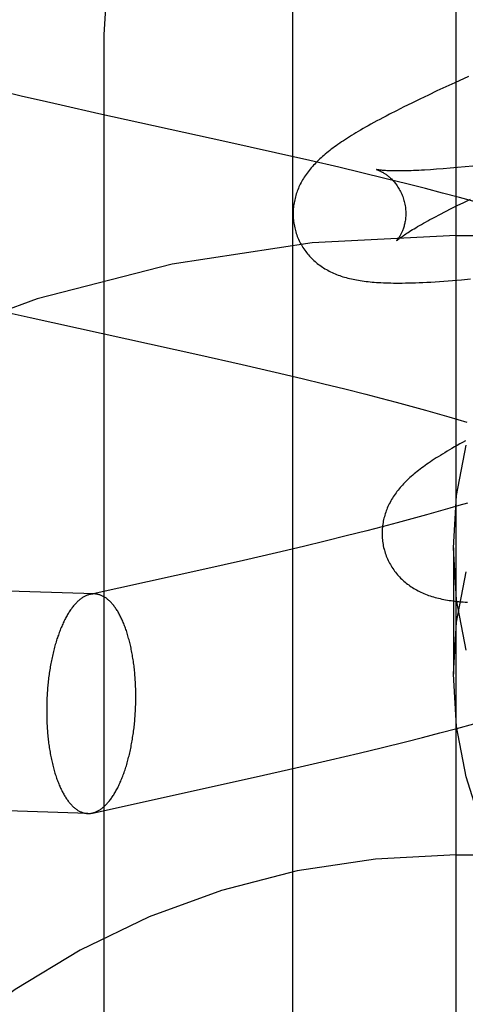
# Model space of a CAD drawing. Header units: inches. Extents: x 0 to 218, y 0 to 141.
# Tile 34 of 76: x 67.0993 to 67.1784, y 72.7799 to 72.9548. Entities that reach past the tile are written whole.
import ezdxf

# ---------------------------------------------------------------- set-up
doc = ezdxf.new("R2010")
doc.units = ezdxf.units.IN
doc.header["$LTSCALE"] = 11.987179
doc.header["$MEASUREMENT"] = 0
doc.linetypes.add('HIDDEN', pattern=[0.2, 0.1, -0.1])
doc.layers.add('DEFAULT_2', color=8, linetype='HIDDEN')
doc.layers.add('MAIN_RH_DOOR_ASSEMBLY', color=7, linetype='CONTINUOUS')

msp = doc.modelspace()

# ---------------------------------------------------------------- linework, layer by layer
at = {"layer": 'DEFAULT_2', "color": 8, "linetype": 'HIDDEN'}
for p, q in [((67.1768, 69.55728), (67.1768, 75.05779)), ((67.1143, 72.20913), (67.1143, 72.95218)), ((67.17901, 72.94472), (67.17656, 72.94361)), ((67.17656, 72.94361), (67.17497, 72.94288)), ((67.09983, 72.9412), (67.09701, 72.94187)), ((67.10279, 72.9405), (67.09983, 72.9412)), ((67.17187, 72.94143), (67.17036, 72.94071)), ((67.1734, 72.94216), (67.17187, 72.94143)), ((67.17497, 72.94288), (67.1734, 72.94216)), ((67.1067, 72.93961), (67.10279, 72.9405)), ((67.11336, 72.93811), (67.1067, 72.93961)), ((67.16891, 72.94001), (67.16751, 72.93932)), ((67.17036, 72.94071), (67.16891, 72.94001)), ((67.13573, 72.93319), (67.11336, 72.93811)), ((67.16619, 72.93865), (67.16495, 72.93801)), ((67.16751, 72.93932), (67.16619, 72.93865)), ((67.14473, 72.93118), (67.13573, 72.93319)), ((67.15083, 72.92979), (67.14473, 72.93118)), ((67.15595, 72.92859), (67.15083, 72.92979)), ((67.16005, 72.92762), (67.15595, 72.92859)), ((67.16416, 72.92662), (67.16005, 72.92762)), ((67.17334, 72.92824), (67.17223, 72.92816)), ((67.17452, 72.92833), (67.17334, 72.92824)), ((67.17575, 72.92843), (67.17452, 72.92833)), ((67.17704, 72.92854), (67.17575, 72.92843)), ((67.17838, 72.92867), (67.17704, 72.92854)), ((67.17978, 72.92881), (67.17838, 72.92867)), ((67.16826, 72.9256), (67.16416, 72.92662)), ((67.17133, 72.92482), (67.16826, 72.9256)), ((67.17438, 72.92403), (67.17133, 72.92482)), ((67.17742, 72.92322), (67.17438, 72.92403)), ((67.177, 72.9218), (67.17814, 72.92236)), ((67.18044, 72.9224), (67.17742, 72.92322)), ((67.17814, 72.92236), (67.17933, 72.92294)), ((67.17301, 72.91976), (67.17392, 72.92024)), ((67.17392, 72.92024), (67.17489, 72.92074)), ((67.17489, 72.92074), (67.17592, 72.92126)), ((67.17592, 72.92126), (67.177, 72.9218)), ((67.1768, 72.91646), (67.6768, 72.91646)), ((67.17618, 72.90849), (67.17777, 72.90862)), ((67.17777, 72.90862), (67.17937, 72.90877)), ((67.09578, 72.90312), (67.10121, 72.90189)), ((67.10121, 72.90189), (67.13095, 72.89533)), ((67.13095, 72.89533), (67.13881, 72.89355)), ((67.13881, 72.89355), (67.14466, 72.8922)), ((67.14466, 72.8922), (67.14948, 72.89106)), ((67.14948, 72.89106), (67.15329, 72.89014)), ((67.15329, 72.89014), (67.15705, 72.88922)), ((67.15705, 72.88922), (67.16074, 72.88828)), ((67.16074, 72.88828), (67.16346, 72.88758)), ((67.16346, 72.88758), (67.16614, 72.88688)), ((67.16614, 72.88688), (67.16876, 72.88617)), ((67.16876, 72.88617), (67.17133, 72.88547)), ((67.17133, 72.88547), (67.17384, 72.88476)), ((67.17384, 72.88476), (67.17549, 72.88429)), ((67.17549, 72.88429), (67.1771, 72.88382)), ((67.1771, 72.88382), (67.17868, 72.88335)), ((67.17566, 72.86803), (67.17403, 72.86756)), ((67.17727, 72.8685), (67.17566, 72.86803)), ((67.17884, 72.86897), (67.17727, 72.8685)), ((67.16896, 72.86615), (67.16634, 72.86545)), ((67.17152, 72.86686), (67.16896, 72.86615)), ((67.17403, 72.86756), (67.17152, 72.86686)), ((67.16368, 72.86475), (67.16097, 72.86404)), ((67.16634, 72.86545), (67.16368, 72.86475)), ((67.15728, 72.86311), (67.15353, 72.86219)), ((67.16097, 72.86404), (67.15728, 72.86311)), ((67.14973, 72.86127), (67.14492, 72.86013)), ((67.15353, 72.86219), (67.14973, 72.86127)), ((67.1763, 72.86103), (67.1763, 72.83854)), ((67.11263, 72.85281), (66.90516, 72.85926)), ((67.14492, 72.86013), (67.13908, 72.85878)), ((67.13222, 72.85723), (67.11183, 72.85274)), ((67.13908, 72.85878), (67.13222, 72.85723)), ((67.17694, 72.82892), (67.17995, 72.82974)), ((67.17085, 72.82733), (67.1739, 72.82812)), ((67.1739, 72.82812), (67.17694, 72.82892)), ((67.1637, 72.82554), (67.16779, 72.82656)), ((67.16779, 72.82656), (67.17085, 72.82733)), ((67.15448, 72.82333), (67.1596, 72.82455)), ((67.1596, 72.82455), (67.1637, 72.82554)), ((67.14836, 72.82192), (67.15448, 72.82333)), ((67.1413, 72.82032), (67.14836, 72.82192)), ((67.11142, 72.81383), (66.90395, 72.82028)), ((67.11224, 72.81391), (67.1413, 72.82032)), ((67.1768, 72.80646), (67.6768, 72.80646))]:
    msp.add_line(p, q, dxfattribs=at)
for points in [[(67.1143, 72.95218), (67.11494, 72.96179), (67.11684, 72.97124), (67.11997, 72.98038), (67.12429, 72.98904), (67.12972, 72.99709), (67.13617, 73.00437), (67.14355, 73.01076), (67.15171, 73.01616), (67.16052, 73.02046), (67.16984, 73.02358), (67.17948, 73.02548), (67.1893, 73.02612)], [(67.16495, 72.93801), (67.16436, 72.9377), (67.16379, 72.9374), (67.16323, 72.93711), (67.1627, 72.93682), (67.16218, 72.93653), (67.16168, 72.93626), (67.1612, 72.93599), (67.16073, 72.93572), (67.16028, 72.93546), (67.15984, 72.93521), (67.15942, 72.93496), (67.15901, 72.93471), (67.15861, 72.93447), (67.15823, 72.93423), (67.15786, 72.934), (67.15749, 72.93377), (67.15714, 72.93354), (67.1568, 72.93331), (67.15646, 72.93309), (67.15614, 72.93287), (67.15582, 72.93265), (67.15552, 72.93243), (67.15522, 72.93222), (67.15492, 72.932), (67.15464, 72.93179), (67.15436, 72.93157), (67.15409, 72.93136), (67.15382, 72.93114), (67.15356, 72.93093), (67.15331, 72.93071)], [(67.15331, 72.93071), (67.15306, 72.9305), (67.15282, 72.93028), (67.15258, 72.93007), (67.15235, 72.92985), (67.15212, 72.92963), (67.1519, 72.92941), (67.15169, 72.92918), (67.15148, 72.92896), (67.15128, 72.92873), (67.15108, 72.9285), (67.15088, 72.92827), (67.1507, 72.92804), (67.15052, 72.92781), (67.15034, 72.92758), (67.15017, 72.92734), (67.15001, 72.9271), (67.14985, 72.92686), (67.1497, 72.92662), (67.14955, 72.92637), (67.14941, 72.92612), (67.14927, 72.92587), (67.14914, 72.92562), (67.14902, 72.92537), (67.1489, 72.92512), (67.1488, 72.92487), (67.14869, 72.92462), (67.1486, 72.92437), (67.1485, 72.92411), (67.14842, 72.92386), (67.14834, 72.9236), (67.14827, 72.92334), (67.1482, 72.92308), (67.14814, 72.92281), (67.14808, 72.92255), (67.14803, 72.92228), (67.14799, 72.92201), (67.14795, 72.92174), (67.14792, 72.92146), (67.14789, 72.92119), (67.14788, 72.92091), (67.14787, 72.92064), (67.14786, 72.92036), (67.14787, 72.92008), (67.14787, 72.9198), (67.14789, 72.91952), (67.14792, 72.91924), (67.14795, 72.91897), (67.14798, 72.91869), (67.14803, 72.91841), (67.14808, 72.91814), (67.14814, 72.91786), (67.14821, 72.91759), (67.14827, 72.91736)], [(67.1627, 72.92818), (67.16268, 72.92818), (67.16267, 72.92818), (67.16268, 72.92818), (67.16269, 72.92818), (67.16271, 72.92817), (67.16274, 72.92816), (67.16278, 72.92815), (67.16282, 72.92814), (67.16287, 72.92812), (67.16293, 72.9281), (67.16299, 72.92808), (67.16306, 72.92805), (67.16313, 72.92802), (67.16321, 72.92799), (67.16329, 72.92795), (67.16337, 72.92791), (67.16346, 72.92787), (67.16356, 72.92782), (67.16366, 72.92776), (67.16376, 72.92771), (67.16386, 72.92765), (67.16397, 72.92758), (67.16408, 72.92751), (67.16419, 72.92744), (67.16431, 72.92736), (67.16442, 72.92728), (67.16454, 72.92719), (67.16467, 72.92709), (67.16479, 72.92699), (67.16492, 72.92688), (67.16505, 72.92677), (67.16517, 72.92665), (67.1653, 72.92653), (67.16544, 72.92639), (67.16557, 72.92626), (67.1657, 72.92611), (67.16583, 72.92596), (67.16596, 72.9258), (67.16609, 72.92563), (67.16622, 72.92546), (67.16635, 72.92528), (67.16647, 72.92509), (67.16659, 72.9249), (67.16671, 72.9247), (67.16682, 72.9245), (67.16693, 72.92428), (67.16704, 72.92407), (67.16714, 72.92385), (67.16723, 72.92362), (67.16732, 72.92339), (67.1674, 72.92316), (67.16748, 72.92292), (67.16754, 72.92271)], [(67.17223, 72.92816), (67.17117, 72.9281), (67.17066, 72.92807), (67.17017, 72.92804), (67.1697, 72.92802), (67.16924, 72.928), (67.16879, 72.92799), (67.16836, 72.92797), (67.16795, 72.92796), (67.16756, 72.92796), (67.16718, 72.92795), (67.16681, 72.92795), (67.16646, 72.92795), (67.16613, 72.92795), (67.16582, 72.92795), (67.16552, 72.92796), (67.16524, 72.92796), (67.16497, 72.92797), (67.16472, 72.92798), (67.16448, 72.92799), (67.16427, 72.92801), (67.16406, 72.92802), (67.16387, 72.92803), (67.1637, 72.92805), (67.16354, 72.92806), (67.1634, 72.92808), (67.16327, 72.92809), (67.16316, 72.92811), (67.16306, 72.92812), (67.16297, 72.92813), (67.16289, 72.92814), (67.16283, 72.92815), (67.16278, 72.92816), (67.16274, 72.92817), (67.1627, 72.92818), (67.1627, 72.92818)], [(67.16754, 72.92271), (67.16759, 72.9225), (67.16765, 72.92226), (67.1677, 72.92202), (67.16774, 72.92178), (67.16778, 72.92153), (67.16781, 72.92129), (67.16783, 72.92105), (67.16784, 72.92082), (67.16785, 72.92058), (67.16785, 72.92035), (67.16785, 72.92012), (67.16784, 72.9199), (67.16783, 72.91968), (67.1678, 72.91946), (67.16778, 72.91926), (67.16775, 72.91905), (67.16772, 72.91885), (67.16768, 72.91866), (67.16764, 72.91847), (67.16759, 72.91829), (67.16755, 72.91812), (67.1675, 72.91795), (67.16744, 72.91779), (67.16739, 72.91763), (67.16734, 72.91748), (67.16728, 72.91734), (67.16722, 72.9172), (67.16717, 72.91707), (67.16711, 72.91694), (67.16705, 72.91682), (67.16699, 72.9167), (67.16693, 72.91659), (67.16688, 72.91648), (67.16682, 72.91638), (67.16676, 72.91629), (67.16671, 72.9162), (67.16665, 72.91611), (67.1666, 72.91604), (67.16655, 72.91596), (67.1665, 72.91589), (67.16645, 72.91583), (67.16641, 72.91577), (67.16637, 72.91572), (67.16633, 72.91568), (67.1663, 72.91564), (67.16627, 72.9156), (67.16624, 72.91557), (67.16622, 72.91555), (67.16621, 72.91553), (67.1662, 72.91552), (67.16619, 72.91552)], [(67.1662, 72.91552), (67.1662, 72.91553), (67.16622, 72.91554), (67.16624, 72.91556), (67.16627, 72.91559), (67.16631, 72.91563), (67.16636, 72.91567), (67.16642, 72.91572), (67.16649, 72.91578), (67.16658, 72.91584), (67.16667, 72.91591), (67.16677, 72.91599), (67.16689, 72.91608), (67.16701, 72.91617), (67.16715, 72.91627), (67.16731, 72.91638), (67.16748, 72.9165), (67.16766, 72.91662), (67.16785, 72.91675), (67.16806, 72.91689), (67.16829, 72.91704), (67.16853, 72.91719), (67.16878, 72.91735), (67.16905, 72.91752), (67.16934, 72.91769), (67.16964, 72.91787), (67.16995, 72.91806), (67.17028, 72.91825), (67.17063, 72.91845), (67.17098, 72.91865), (67.17136, 72.91886), (67.17175, 72.91908), (67.17215, 72.9193), (67.17257, 72.91953), (67.17301, 72.91976)], [(67.14827, 72.91736), (67.14833, 72.91713), (67.14842, 72.91686), (67.14851, 72.9166), (67.14861, 72.91633), (67.14871, 72.91607), (67.14882, 72.91582), (67.14894, 72.91556), (67.14906, 72.91531), (67.14919, 72.91506), (67.14933, 72.91482), (67.14947, 72.91458), (67.14961, 72.91435), (67.14977, 72.91411), (67.14992, 72.91389), (67.15009, 72.91366), (67.15025, 72.91345), (67.15042, 72.91323), (67.1506, 72.91302), (67.15078, 72.91282), (67.15097, 72.91262), (67.15116, 72.91242), (67.15135, 72.91224), (67.15155, 72.91205), (67.15175, 72.91187), (67.15195, 72.91169), (67.15216, 72.91152), (67.15238, 72.91136), (67.15259, 72.9112), (67.15282, 72.91104), (67.15305, 72.91088), (67.15328, 72.91073), (67.15352, 72.91058), (67.15376, 72.91044), (67.15401, 72.9103), (67.15426, 72.91017), (67.15452, 72.91004), (67.15478, 72.90991), (67.15504, 72.90979), (67.15531, 72.90968), (67.15558, 72.90957), (67.15586, 72.90946), (67.15614, 72.90936), (67.15642, 72.90926), (67.15671, 72.90917), (67.157, 72.90908), (67.15729, 72.909), (67.15759, 72.90892), (67.15789, 72.90884), (67.1582, 72.90877), (67.15851, 72.9087), (67.15882, 72.90864), (67.15914, 72.90858), (67.15946, 72.90852), (67.15979, 72.90847), (67.16013, 72.90842), (67.16047, 72.90837), (67.16081, 72.90833), (67.16116, 72.90829), (67.16152, 72.90825), (67.16189, 72.90822), (67.16227, 72.90818), (67.16265, 72.90816), (67.16305, 72.90813), (67.16346, 72.90811), (67.16388, 72.90809), (67.16431, 72.90807), (67.16476, 72.90806), (67.16522, 72.90805), (67.1657, 72.90804), (67.16619, 72.90804), (67.1667, 72.90804), (67.16723, 72.90804), (67.16778, 72.90805), (67.16835, 72.90806), (67.16895, 72.90807), (67.16957, 72.90809), (67.17022, 72.90812), (67.17089, 72.90815), (67.17159, 72.90818), (67.17232, 72.90822), (67.17307, 72.90827), (67.17383, 72.90832), (67.17461, 72.90837), (67.17618, 72.90849)], [(67.17846, 72.88001), (67.17795, 72.87973), (67.17745, 72.87945), (67.17697, 72.87918), (67.1765, 72.87892), (67.17605, 72.87866), (67.17561, 72.87841), (67.17519, 72.87816), (67.17478, 72.87791), (67.17439, 72.87767), (67.174, 72.87743), (67.17363, 72.8772), (67.17327, 72.87697), (67.17291, 72.87674), (67.17257, 72.87651), (67.17224, 72.87629), (67.17191, 72.87607), (67.1716, 72.87585), (67.17129, 72.87563), (67.17099, 72.87541), (67.1707, 72.8752), (67.17042, 72.87499), (67.17014, 72.87477), (67.16987, 72.87456), (67.1696, 72.87434), (67.16934, 72.87413), (67.16909, 72.87391)], [(67.1763, 72.86103), (67.17688, 72.87028), (67.17857, 72.87926)], [(67.16909, 72.87391), (67.16884, 72.8737), (67.1686, 72.87348), (67.16836, 72.87327), (67.16813, 72.87305), (67.16791, 72.87283), (67.16769, 72.87261), (67.16747, 72.87238), (67.16726, 72.87216), (67.16706, 72.87193), (67.16686, 72.8717), (67.16667, 72.87148), (67.16648, 72.87124), (67.1663, 72.87101), (67.16613, 72.87078), (67.16596, 72.87054), (67.16579, 72.8703), (67.16564, 72.87006), (67.16548, 72.86982), (67.16534, 72.86957), (67.16519, 72.86933), (67.16506, 72.86908), (67.16493, 72.86883), (67.16481, 72.86858), (67.16469, 72.86833), (67.16458, 72.86808), (67.16448, 72.86782), (67.16438, 72.86757), (67.16429, 72.86732), (67.16421, 72.86706), (67.16413, 72.8668), (67.16406, 72.86654), (67.16399, 72.86628), (67.16393, 72.86602), (67.16387, 72.86575), (67.16382, 72.86548), (67.16378, 72.86521), (67.16374, 72.86494), (67.16371, 72.86467), (67.16368, 72.86439), (67.16367, 72.86412), (67.16366, 72.86384), (67.16365, 72.86356), (67.16366, 72.86329), (67.16367, 72.86301), (67.16368, 72.86273), (67.16371, 72.86245), (67.16374, 72.86217), (67.16378, 72.8619), (67.16382, 72.86162), (67.16387, 72.86134), (67.16393, 72.86107), (67.164, 72.8608), (67.16406, 72.86057)], [(67.17857, 72.84281), (67.17688, 72.85179), (67.1763, 72.86103)], [(67.16406, 72.86057), (67.16412, 72.86034), (67.16421, 72.86007), (67.1643, 72.85981), (67.1644, 72.85954), (67.1645, 72.85928), (67.16461, 72.85903), (67.16473, 72.85877), (67.16485, 72.85852), (67.16498, 72.85828), (67.16512, 72.85803), (67.16526, 72.85779), (67.1654, 72.85756), (67.16555, 72.85733), (67.16571, 72.8571), (67.16587, 72.85688), (67.16604, 72.85666), (67.16621, 72.85644), (67.16639, 72.85624), (67.16657, 72.85603), (67.16675, 72.85583), (67.16694, 72.85564), (67.16714, 72.85545), (67.16733, 72.85526), (67.16753, 72.85508), (67.16774, 72.85491), (67.16795, 72.85474), (67.16816, 72.85457), (67.16838, 72.85441), (67.1686, 72.85425), (67.16883, 72.8541), (67.16906, 72.85395), (67.1693, 72.8538), (67.16954, 72.85365), (67.16979, 72.85352), (67.17004, 72.85338), (67.1703, 72.85325), (67.17056, 72.85313), (67.17082, 72.85301), (67.17109, 72.85289), (67.17136, 72.85278), (67.17163, 72.85268), (67.17191, 72.85257), (67.1722, 72.85248), (67.17248, 72.85238), (67.17277, 72.85229), (67.17307, 72.85221), (67.17337, 72.85213), (67.17367, 72.85205), (67.17397, 72.85198), (67.17428, 72.85191), (67.1746, 72.85185), (67.17492, 72.85179), (67.17524, 72.85173), (67.17556, 72.85168), (67.1759, 72.85163), (67.17623, 72.85158), (67.17658, 72.85154), (67.17693, 72.8515), (67.17728, 72.85146), (67.17764, 72.85143), (67.17802, 72.8514), (67.1784, 72.85137), (67.17879, 72.85134)], [(67.1763, 72.83854), (67.17688, 72.84779), (67.17857, 72.85677)], [(67.11183, 72.85274), (67.11179, 72.85273), (67.11167, 72.8527), (67.11155, 72.85266), (67.11143, 72.85262), (67.11131, 72.85258), (67.11119, 72.85253), (67.11107, 72.85248), (67.11096, 72.85242), (67.11084, 72.85236), (67.11072, 72.8523), (67.1106, 72.85223), (67.11048, 72.85216), (67.11037, 72.85208), (67.11025, 72.852), (67.11013, 72.85191), (67.11002, 72.85182), (67.1099, 72.85172), (67.10979, 72.85162), (67.10967, 72.85152), (67.10956, 72.85141), (67.10945, 72.8513), (67.10933, 72.85119), (67.10922, 72.85107), (67.10911, 72.85094), (67.109, 72.85081), (67.10889, 72.85068), (67.10878, 72.85055), (67.10867, 72.85041), (67.10856, 72.85026), (67.10846, 72.85012), (67.10835, 72.84997), (67.10825, 72.84981), (67.10814, 72.84965), (67.10804, 72.84949), (67.10793, 72.84932), (67.10783, 72.84915), (67.10773, 72.84898), (67.10763, 72.8488), (67.10753, 72.84862), (67.10744, 72.84844), (67.10734, 72.84825), (67.10724, 72.84806), (67.10715, 72.84786), (67.10705, 72.84767), (67.10696, 72.84747), (67.10687, 72.84726), (67.10678, 72.84705), (67.10669, 72.84684), (67.1066, 72.84663), (67.10652, 72.84641), (67.10643, 72.84619), (67.10635, 72.84597), (67.10627, 72.84575), (67.10619, 72.84552), (67.10611, 72.84529), (67.10603, 72.84505), (67.10595, 72.84482), (67.10587, 72.84458), (67.1058, 72.84434), (67.10573, 72.84409), (67.10565, 72.84384), (67.10558, 72.8436), (67.10552, 72.84334), (67.10545, 72.84309), (67.10538, 72.84283), (67.10532, 72.84258), (67.10526, 72.84232), (67.1052, 72.84205), (67.10514, 72.84179), (67.10508, 72.84152), (67.10502, 72.84126), (67.10497, 72.84099), (67.10491, 72.84072), (67.10486, 72.84044), (67.10481, 72.84017), (67.10476, 72.83989), (67.10472, 72.83961), (67.10467, 72.83933), (67.10463, 72.83905), (67.10459, 72.83877), (67.10455, 72.83849), (67.10451, 72.8382), (67.10447, 72.83792), (67.10444, 72.83763), (67.10441, 72.83734), (67.10437, 72.83705), (67.10435, 72.83676), (67.10432, 72.83647), (67.10429, 72.83618), (67.10427, 72.83589), (67.10425, 72.8356), (67.10422, 72.83531), (67.10421, 72.83501), (67.10419, 72.83472), (67.10417, 72.83443), (67.10416, 72.83413), (67.10415, 72.83384), (67.10414, 72.83354), (67.10413, 72.83325), (67.10412, 72.83296), (67.10412, 72.83266), (67.10412, 72.83237), (67.10412, 72.83207)], [(67.11263, 72.85281), (67.11251, 72.85281), (67.11239, 72.85281), (67.11227, 72.8528), (67.11215, 72.85279), (67.11203, 72.85277), (67.11191, 72.85275), (67.11183, 72.85274)], [(67.11994, 72.83457), (67.11994, 72.83486), (67.11994, 72.83515), (67.11993, 72.83545), (67.11993, 72.83574), (67.11992, 72.83603), (67.11991, 72.83632), (67.1199, 72.83661), (67.11988, 72.8369), (67.11987, 72.83719), (67.11985, 72.83748), (67.11983, 72.83777), (67.11981, 72.83805), (67.11979, 72.83834), (67.11976, 72.83862), (67.11974, 72.83891), (67.11971, 72.83919), (67.11968, 72.83947), (67.11965, 72.83975), (67.11962, 72.84002), (67.11958, 72.8403), (67.11954, 72.84057), (67.11951, 72.84085), (67.11947, 72.84112), (67.11943, 72.84139), (67.11938, 72.84165), (67.11934, 72.84192), (67.11929, 72.84218), (67.11924, 72.84244), (67.11919, 72.8427), (67.11914, 72.84296), (67.11909, 72.84321), (67.11903, 72.84347), (67.11898, 72.84372), (67.11892, 72.84396), (67.11886, 72.84421), (67.1188, 72.84445), (67.11874, 72.84469), (67.11867, 72.84493), (67.11861, 72.84517), (67.11854, 72.8454), (67.11847, 72.84563), (67.1184, 72.84585), (67.11833, 72.84608), (67.11826, 72.8463), (67.11818, 72.84652), (67.11811, 72.84673), (67.11803, 72.84694), (67.11795, 72.84715), (67.11787, 72.84736), (67.11779, 72.84756), (67.11771, 72.84776), (67.11762, 72.84796), (67.11754, 72.84815), (67.11745, 72.84834), (67.11736, 72.84853), (67.11727, 72.84871), (67.11718, 72.84889), (67.11709, 72.84906), (67.117, 72.84923), (67.11691, 72.8494), (67.11681, 72.84957), (67.11672, 72.84973), (67.11662, 72.84988), (67.11652, 72.85004), (67.11642, 72.85019), (67.11632, 72.85033), (67.11622, 72.85048), (67.11612, 72.85061), (67.11602, 72.85075), (67.11591, 72.85088), (67.11581, 72.851), (67.1157, 72.85112), (67.1156, 72.85124), (67.11549, 72.85136), (67.11538, 72.85147), (67.11527, 72.85157), (67.11517, 72.85167), (67.11506, 72.85177), (67.11494, 72.85186), (67.11483, 72.85195), (67.11472, 72.85204), (67.11461, 72.85212), (67.1145, 72.85219), (67.11438, 72.85226), (67.11427, 72.85233), (67.11415, 72.85239), (67.11404, 72.85245), (67.11392, 72.85251), (67.1138, 72.85256), (67.11369, 72.8526), (67.11357, 72.85264), (67.11345, 72.85268), (67.11334, 72.85271), (67.11322, 72.85274), (67.1131, 72.85276), (67.11298, 72.85278), (67.11286, 72.8528), (67.11274, 72.85281), (67.11263, 72.85281)], [(67.20999, 72.77587), (67.20258, 72.78155), (67.19592, 72.78804), (67.19011, 72.79529), (67.18523, 72.80315), (67.18137, 72.81154), (67.17857, 72.82032), (67.17688, 72.8293), (67.1763, 72.83854)], [(67.11224, 72.81391), (67.11227, 72.81392), (67.11239, 72.81395), (67.11251, 72.81398), (67.11262, 72.81402), (67.11274, 72.81406), (67.11286, 72.81411), (67.11298, 72.81416), (67.1131, 72.81422), (67.11322, 72.81428), (67.11334, 72.81434), (67.11345, 72.81441), (67.11357, 72.81449), (67.11369, 72.81456), (67.1138, 72.81465), (67.11392, 72.81473), (67.11404, 72.81482), (67.11415, 72.81492), (67.11427, 72.81502), (67.11438, 72.81512), (67.1145, 72.81523), (67.11461, 72.81534), (67.11472, 72.81546), (67.11483, 72.81557), (67.11494, 72.8157), (67.11506, 72.81583), (67.11517, 72.81596), (67.11527, 72.81609), (67.11538, 72.81623), (67.11549, 72.81638), (67.1156, 72.81652), (67.1157, 72.81668), (67.11581, 72.81683), (67.11591, 72.81699), (67.11602, 72.81715), (67.11612, 72.81732), (67.11622, 72.81749), (67.11632, 72.81766), (67.11642, 72.81784), (67.11652, 72.81802), (67.11662, 72.8182), (67.11672, 72.81839), (67.11681, 72.81858), (67.11691, 72.81878), (67.117, 72.81898), (67.11709, 72.81918), (67.11718, 72.81938), (67.11727, 72.81959), (67.11736, 72.8198), (67.11745, 72.82001), (67.11754, 72.82023), (67.11762, 72.82045), (67.11771, 72.82067), (67.11779, 72.8209), (67.11787, 72.82112), (67.11795, 72.82136), (67.11803, 72.82159), (67.11811, 72.82183), (67.11818, 72.82206), (67.11826, 72.82231), (67.11833, 72.82255), (67.1184, 72.8228), (67.11847, 72.82305), (67.11854, 72.8233), (67.11861, 72.82355), (67.11867, 72.82381), (67.11874, 72.82406), (67.1188, 72.82432), (67.11886, 72.82459), (67.11892, 72.82485), (67.11898, 72.82512), (67.11903, 72.82538), (67.11909, 72.82565), (67.11914, 72.82593), (67.11919, 72.8262), (67.11924, 72.82647), (67.11929, 72.82675), (67.11934, 72.82703), (67.11938, 72.82731), (67.11943, 72.82759), (67.11947, 72.82787), (67.11951, 72.82815), (67.11954, 72.82844), (67.11958, 72.82872), (67.11962, 72.82901), (67.11965, 72.8293), (67.11968, 72.82959), (67.11971, 72.82988), (67.11974, 72.83017), (67.11976, 72.83046), (67.11979, 72.83075), (67.11981, 72.83104), (67.11983, 72.83133), (67.11985, 72.83163), (67.11987, 72.83192), (67.11988, 72.83221), (67.1199, 72.83251), (67.11991, 72.8328), (67.11992, 72.8331), (67.11993, 72.83339), (67.11993, 72.83369), (67.11994, 72.83398), (67.11994, 72.83427), (67.11994, 72.83457)], [(67.10412, 72.83207), (67.10412, 72.83178), (67.10412, 72.83149), (67.10412, 72.83119), (67.10413, 72.8309), (67.10414, 72.83061), (67.10415, 72.83032), (67.10416, 72.83003), (67.10417, 72.82974), (67.10419, 72.82945), (67.10421, 72.82916), (67.10422, 72.82887), (67.10425, 72.82859), (67.10427, 72.8283), (67.10429, 72.82802), (67.10432, 72.82774), (67.10435, 72.82745), (67.10437, 72.82717), (67.10441, 72.8269), (67.10444, 72.82662), (67.10447, 72.82634), (67.10451, 72.82607), (67.10455, 72.8258), (67.10459, 72.82553), (67.10463, 72.82526), (67.10467, 72.82499), (67.10472, 72.82472), (67.10476, 72.82446), (67.10481, 72.8242), (67.10486, 72.82394), (67.10491, 72.82368), (67.10497, 72.82343), (67.10502, 72.82318), (67.10508, 72.82293), (67.10514, 72.82268), (67.1052, 72.82243), (67.10526, 72.82219), (67.10532, 72.82195), (67.10538, 72.82171), (67.10545, 72.82148), (67.10552, 72.82124), (67.10558, 72.82101), (67.10565, 72.82079), (67.10573, 72.82056), (67.1058, 72.82034), (67.10587, 72.82012), (67.10595, 72.81991), (67.10603, 72.8197), (67.10611, 72.81949), (67.10619, 72.81928), (67.10627, 72.81908), (67.10635, 72.81888), (67.10643, 72.81868), (67.10652, 72.81849), (67.1066, 72.8183), (67.10669, 72.81812), (67.10678, 72.81793), (67.10687, 72.81775), (67.10696, 72.81758), (67.10705, 72.81741), (67.10715, 72.81724), (67.10724, 72.81707), (67.10734, 72.81691), (67.10744, 72.81676), (67.10753, 72.8166), (67.10763, 72.81645), (67.10773, 72.81631), (67.10783, 72.81617), (67.10793, 72.81603), (67.10804, 72.81589), (67.10814, 72.81576), (67.10825, 72.81564), (67.10835, 72.81552), (67.10846, 72.8154), (67.10856, 72.81529), (67.10867, 72.81518), (67.10878, 72.81507), (67.10889, 72.81497), (67.109, 72.81487), (67.10911, 72.81478), (67.10922, 72.81469), (67.10933, 72.81461), (67.10945, 72.81453), (67.10956, 72.81445), (67.10967, 72.81438), (67.10979, 72.81431), (67.1099, 72.81425), (67.11002, 72.81419), (67.11013, 72.81414), (67.11025, 72.81409), (67.11037, 72.81404), (67.11048, 72.814), (67.1106, 72.81396), (67.11072, 72.81393), (67.11084, 72.8139), (67.11096, 72.81388), (67.11107, 72.81386), (67.11119, 72.81385), (67.11131, 72.81384), (67.11142, 72.81383)], [(67.11142, 72.81383), (67.11155, 72.81383), (67.11167, 72.81383), (67.11179, 72.81384), (67.11191, 72.81385), (67.11203, 72.81387), (67.11215, 72.81389), (67.11224, 72.81391)]]:
    msp.add_lwpolyline(points, dxfattribs=at)
for radius in [0.25, 0.14]:
    msp.add_arc((67.1768, 72.66646), radius, 90, 270, dxfattribs=at)
at = {"layer": 'MAIN_RH_DOOR_ASSEMBLY', "color": 3, "linetype": 'Continuous'}
msp.add_line((67.1478, 64.39946), (67.1478, 80.89946), dxfattribs=at)

doc.saveas('drawing.dxf')
